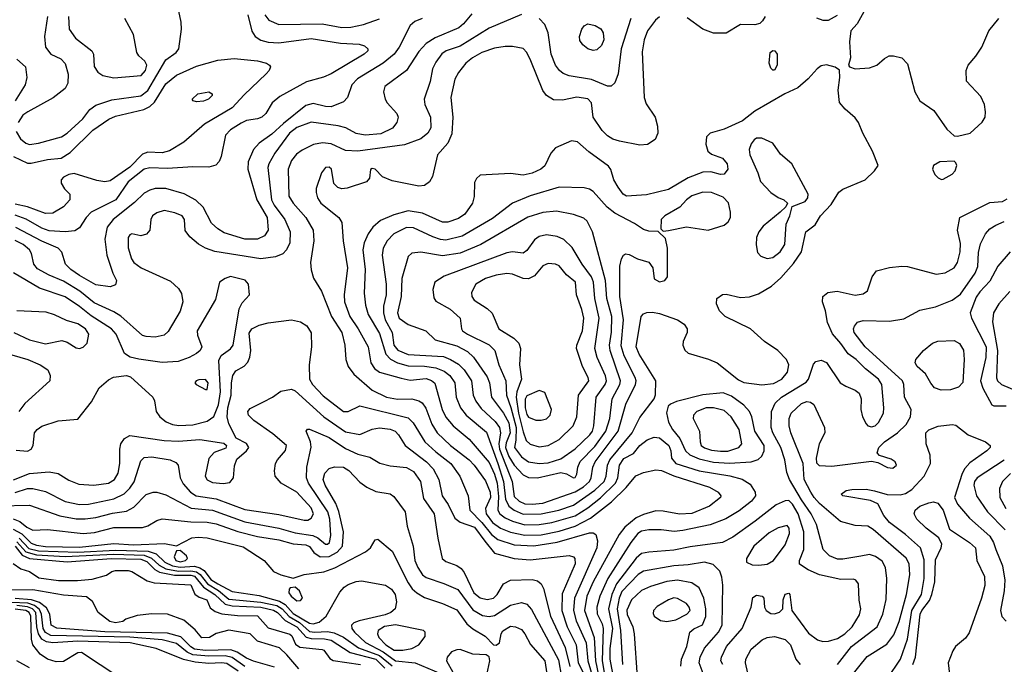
# Model space of a CAD drawing. Extents: x 1173079 to 1307053, y 522583 to 678478.
# Tile 24 of 256: x 1196351 to 1201835, y 543566 to 547158. Entities that reach past the tile are written whole.
import ezdxf

# ---------------------------------------------------------------- set-up
doc = ezdxf.new("R2010")
doc.units = 0

msp = doc.modelspace()

# ---------------------------------------------------------------- linework, layer by layer
at = {"layer": '0CON20XD'}
for points in [[(1201082.5, 547255), (1201016.2, 547135), (1200980, 547095), (1200973.1, 547035), (1200978, 546945), (1200967.5, 546905), (1200972.5, 546895), (1201005, 546884), (1201085, 546889.2), (1201125.7, 546904.3), (1201168.3, 546941.7), (1201194.3, 546955.7), (1201216.9, 546956.9), (1201265, 546945.6), (1201295, 546912.5), (1201336.8, 546756.8), (1201365, 546705.8), (1201442.5, 546652.5), (1201515, 546548), (1201555, 546510), (1201575, 546508), (1201645, 546526), (1201712.2, 546587.8), (1201728.1, 546615), (1201731.1, 546645), (1201724.4, 546685), (1201705, 546729.2), (1201624, 546815), (1201622.5, 546875), (1201634.3, 546905), (1201676.1, 546953.9), (1201709.4, 547005), (1201748.5, 547095), (1201804.4, 547165)], [(1198868.7, 547191.3), (1198823.5, 547135), (1198797.5, 547112.5), (1198665, 547057.4), (1198615, 547024.7), (1198575, 546980.9), (1198506.1, 546873.9), (1198384.4, 546785), (1198377.8, 546755), (1198386.7, 546715), (1198397.8, 546695), (1198451.8, 546635), (1198459.1, 546615), (1198451.5, 546585), (1198426.8, 546553.2), (1198362.7, 546522.7), (1198275.3, 546515.3), (1198225, 546524.1), (1198166.9, 546555), (1198125, 546567.1), (1197975, 546587.2), (1197895, 546557.4), (1197854, 546525), (1197772.7, 546415), (1197737.8, 546355), (1197732.4, 546335), (1197753.3, 546155), (1197768.3, 546125), (1197827.2, 546045), (1197858, 545975), (1197855, 545913.8), (1197837.5, 545875), (1197816.4, 545853.6), (1197775, 545836.1), (1197695, 545824.7), (1197437, 545867), (1197385, 545884.5), (1197347, 545907), (1197298.1, 545948.1), (1197273.1, 545983.1), (1197268.9, 546045), (1197255.6, 546065), (1197215, 546082.5), (1197155, 546094.6), (1197115, 546082.3), (1197091.1, 546065), (1197081.1, 546045), (1197075.6, 545985), (1197057.6, 545962.4), (1197025, 545953.1), (1196975, 545963.8), (1196965, 545960), (1196955.8, 545944.2), (1196955, 545887.5), (1196974.4, 545825), (1196987.5, 545805), (1197027.5, 545775), (1197191.7, 545701.7), (1197235, 545660.8), (1197253, 545633), (1197259.5, 545585), (1197245, 545534), (1197178.9, 545421.1), (1197155, 545399.5), (1197105, 545388.5), (1197055, 545391.8), (1197035, 545398.9), (1196915.2, 545505.2), (1196875, 545530.5), (1196765, 545580.4), (1196686.5, 545645), (1196595, 545701.5), (1196514.5, 545735), (1196450.4, 545770.4), (1196428.9, 545795), (1196417.3, 545855), (1196406.1, 545875), (1196370, 545905), (1196325, 545927.2)], [(1196332, 546535), (1196355, 546494.7), (1196385, 546470.5), (1196405, 546463.3), (1196455, 546469.1), (1196584.8, 546505.2), (1196615, 546524.7), (1196702, 546605), (1196742.3, 546657.7), (1196775, 546682.2), (1196865, 546712.2), (1197025, 546733), (1197065, 546762.8), (1197165, 546933.5), (1197223.1, 546975), (1197237.8, 546995), (1197253.1, 547105), (1197250.6, 547145), (1197236.7, 547205)], [(1199145, 547187.5), (1198965, 547110), (1198805, 547010), (1198726.2, 546983.8), (1198702.1, 546967.9), (1198668.2, 546921.8), (1198649.6, 546885), (1198636.4, 546813.6), (1198603.3, 546715), (1198607.8, 546685), (1198640, 546615), (1198641.1, 546555), (1198624.5, 546525), (1198585, 546493.9), (1198495, 546460), (1198234.8, 546424.8), (1198165, 546428.4), (1198085, 546465.3), (1198037.9, 546472.1)], [(1197621.7, 547185), (1197643.5, 547093.5), (1197662.1, 547065), (1197695, 547043.6), (1197735, 547033.3), (1197795, 547029.8), (1197975, 547052.4), (1198137.6, 547027.6), (1198242.1, 547022.1), (1198272.3, 547012.3), (1198290, 546995), (1198289.4, 546985), (1198270, 546965), (1198085, 546856.2), (1198042.9, 546837.1), (1197947.7, 546812.3), (1197800.7, 546729.3), (1197757.1, 546695), (1197721.4, 546635), (1197700, 546615), (1197675, 546604.6), (1197615, 546595.3), (1197585, 546581.8), (1197524.5, 546545), (1197497.9, 546515), (1197473.9, 546396.1), (1197461.5, 546368.5), (1197442.7, 546347.3), (1197405, 546336.2), (1197315, 546338.9), (1197175, 546327.9), (1197075, 546332.8), (1197045, 546325.3), (1196955, 546254.2), (1196887.2, 546155), (1196749.1, 546085), (1196720.4, 546055), (1196685, 545997.5), (1196658.3, 545981.7), (1196604.1, 545975.9), (1196515, 545980.8), (1196475, 545996.8), (1196387.3, 546047.3), (1196325, 546069.5)], [(1198593.3, 547165), (1198551.7, 547148.3), (1198525, 547126), (1198464.7, 547005), (1198436.8, 546965), (1198375.2, 546914.8), (1198231.6, 546828.4), (1198201.1, 546795), (1198177.5, 546725), (1198155, 546700), (1198085, 546672.6), (1198055, 546673.3), (1197985, 546690), (1197945, 546678.9), (1197819.9, 546580.1), (1197755, 546520.6), (1197685, 546470.4), (1197654, 546435), (1197624.2, 546365), (1197621.2, 546325), (1197672.7, 546155), (1197729, 546055), (1197734.1, 545985), (1197715, 545953.8), (1197675, 545935.9), (1197605, 545935.3), (1197490.3, 545970.3), (1197455, 545992.3), (1197419.2, 546025), (1197373.3, 546113.3), (1197332.4, 546152.4), (1197267, 546187), (1197165, 546216.6), (1197105, 546216.8), (1197075, 546208.8), (1197045, 546191.8), (1196990.7, 546139.3), (1196871.1, 546045), (1196837.4, 546002.6), (1196824.4, 545935), (1196836.6, 545846.6), (1196870, 545745), (1196891.1, 545705), (1196885, 545680.8), (1196855, 545669.1), (1196775, 545679.7), (1196685, 545732.2), (1196635.7, 545765.7), (1196605.4, 545795), (1196585, 545862.5), (1196565.5, 545885), (1196475, 545923.4), (1196329.7, 545999.7)], [(1196505.3, 547175), (1196490, 547065), (1196495.4, 547005.4), (1196525, 546965.7), (1196579.4, 546939.4), (1196605, 546914.2), (1196620.4, 546855), (1196619.1, 546805), (1196604.3, 546775), (1196538.3, 546721.7), (1196395.5, 546645), (1196369.3, 546625), (1196342.7, 546585)], [(1196622.7, 547175), (1196627.3, 547105), (1196661.5, 547055), (1196752.7, 546985), (1196761.5, 546965), (1196766.4, 546896.4), (1196785.4, 546865.4), (1196815, 546846.7), (1196875, 546833.6), (1197027.7, 546847.7), (1197051.4, 546875), (1197058.4, 546905), (1197047.2, 546927.2), (1197015, 546955.6), (1197002.7, 546975), (1196985.4, 547075), (1196936.4, 547165)], [(1197717.1, 547185), (1197739.4, 547155), (1197795, 547131.6), (1198035, 547134.8), (1198145, 547113.7), (1198194.5, 547115.5), (1198265, 547131.6), (1198355, 547162.8)], [(1199915, 547173.5), (1199892.5, 547155), (1199847.7, 547095), (1199829.6, 547045), (1199818, 546978), (1199829.2, 546725), (1199839.9, 546689.9), (1199890, 546615), (1199903.1, 546565), (1199905.7, 546525), (1199889.7, 546490.3), (1199847.6, 546462.4), (1199805, 546459.4), (1199691.5, 546481.5), (1199655, 546492.7), (1199625, 546510), (1199595, 546541.2), (1199545.9, 546615), (1199536.1, 546695), (1199515, 546717.7), (1199454.1, 546725.9), (1199375, 546710.4), (1199325, 546711.2), (1199284.6, 546734.6), (1199265, 546763.3), (1199198.6, 546928.6), (1199175, 546974.4), (1199155, 546996.5), (1199095, 547008.5), (1199055, 547008.2), (1198995, 546999.7), (1198925.6, 546975), (1198872.7, 546945), (1198836.1, 546915), (1198795, 546863.3), (1198773.9, 546826.1), (1198753.1, 546725), (1198764, 546614), (1198757.2, 546522.8), (1198735, 546470), (1198677.5, 546405), (1198649.6, 546285), (1198633.1, 546255), (1198605, 546234.4), (1198575, 546229.5), (1198425, 546259.6), (1198371.5, 546281.5), (1198330, 546325)], [(1199755.3, 547165), (1199701.3, 546995), (1199684.2, 546855.8), (1199665, 546806), (1199645, 546787.1), (1199625, 546787.8), (1199536, 546825), (1199412, 546845), (1199378.7, 546858.7), (1199357.5, 546875), (1199334.6, 546905), (1199311.3, 546965), (1199295.3, 547085), (1199275, 547131.4), (1199245, 547164.4)], [(1199545, 546986.2), (1199515, 546996.2), (1199487.3, 547017.3), (1199471.7, 547041.7), (1199469.2, 547065), (1199482, 547105), (1199495.8, 547124.2), (1199515, 547134), (1199556.4, 547126.4), (1199587, 547107), (1199601.4, 547085), (1199604.3, 547045), (1199591.2, 547015), (1199565, 546990), (1199545, 546986.2)], [(1200502.5, 547175), (1200488.7, 547151.3), (1200472.9, 547137.1), (1200445, 547128.6), (1200365, 547130.8), (1200285, 547082.2), (1200215, 547083.1), (1200155, 547104.4), (1200068.8, 547168.8)], [(1200788.8, 547168.8), (1200824.6, 547154.6), (1200855, 547155.6), (1200906.6, 547183.4)], [(1200555, 546877.5), (1200545, 546877.5), (1200535, 546887.5), (1200526.2, 546915), (1200531.2, 546975), (1200545, 546986), (1200556.7, 546985), (1200570, 546965), (1200570, 546905), (1200555, 546877.5)], [(1196316.4, 546396.4), (1196395, 546359.2), (1196415, 546358.1), (1196505, 546378.2), (1196582.8, 546387.2), (1196631.6, 546418.4), (1196757.5, 546542.5), (1196846.8, 546603.2), (1196885, 546620), (1197042.2, 546657.8), (1197076.7, 546673.3), (1197101.6, 546698.4), (1197165, 546801.3), (1197225, 546849.2), (1197335, 546898.9), (1197455, 546932.5), (1197545, 546941.1), (1197675, 546929.1), (1197725.8, 546915.8), (1197742.9, 546905), (1197747.1, 546895), (1197740, 546875), (1197724, 546856), (1197600.5, 546739.5), (1197535, 546666.3), (1197380.6, 546575), (1197265.7, 546475), (1197185, 546427.3), (1197145, 546416.8), (1197065, 546419.3), (1197035, 546409.5), (1196965, 546337), (1196855, 546260.9), (1196825, 546255.3), (1196781.1, 546261.1), (1196655, 546300), (1196625, 546294.4), (1196595, 546280), (1196582.9, 546265), (1196582.7, 546247.3), (1196600, 546215), (1196630, 546185), (1196630, 546155), (1196594.7, 546115.3), (1196535, 546080), (1196495, 546078.4), (1196394.6, 546114.6), (1196325, 546130.8)], [(1196335, 546937.5), (1196383.1, 546895), (1196390.5, 546835), (1196381.1, 546795), (1196325.4, 546705)], [(1199155, 544403.4), (1199255, 544404.6), (1199354.4, 544425.6), (1199435, 544453.1), (1199555, 544536.5), (1199605.5, 544584.5), (1199617, 544615), (1199624.8, 544675), (1199637.6, 544705), (1199762.4, 544855), (1199805, 544940.6), (1199884.3, 545045), (1199892.8, 545067.2), (1199894, 545145), (1199801.4, 545295), (1199784.8, 545335), (1199813.3, 545505), (1199825, 545519.2), (1199843.6, 545526.4), (1199875, 545528.5), (1199915, 545520.5), (1200015.3, 545485.3), (1200051.2, 545461.2), (1200068.8, 545435), (1200069.2, 545415), (1200046.9, 545365), (1200044.3, 545345), (1200056.1, 545316.1), (1200075, 545299.3), (1200187.1, 545267.1), (1200235.9, 545245.9), (1200355, 545151.5), (1200385, 545135.5), (1200485, 545123.1), (1200549.9, 545130.1), (1200596.2, 545155), (1200626.8, 545193.2), (1200635.3, 545234.7), (1200621.8, 545265), (1200574.5, 545314.5), (1200499.4, 545365), (1200420.6, 545435), (1200280.6, 545505), (1200249.4, 545535), (1200231.4, 545575), (1200234.2, 545605), (1200265, 545626.4), (1200285, 545628.8), (1200365, 545610), (1200416.2, 545613.8), (1200465, 545629.6), (1200537.7, 545672.3), (1200589.7, 545720.3), (1200660, 545800), (1200705.8, 545865), (1200729.1, 545975), (1200780.6, 546015), (1200810.9, 546065), (1200871, 546129), (1200912.7, 546197.3), (1200936.1, 546213.9), (1201060, 546265), (1201112.5, 546315), (1201132, 546345), (1201101.4, 546425), (1201047.5, 546525), (1201023.1, 546585), (1201005, 546610.8), (1200948.6, 546658.6), (1200916.4, 546696.4), (1200910, 546765), (1200918.8, 546835), (1200917, 546877), (1200893.3, 546893.3), (1200845.5, 546905.5), (1200815, 546900.6), (1200792.5, 546885), (1200741.9, 546828.1), (1200685, 546779.1), (1200612.7, 546745), (1200445, 546647.8), (1200376.1, 546593.8), (1200275, 546547.1), (1200197.5, 546525), (1200176.7, 546505), (1200172.9, 546465), (1200184, 546425), (1200205, 546408.6), (1200265, 546385.5), (1200291.3, 546355), (1200294.6, 546325), (1200275, 546296.9), (1200255, 546295.5), (1200200.8, 546310.8), (1200155, 546307.8), (1200075, 546276.7), (1199965, 546211.6), (1199841.7, 546181.7), (1199730, 546175), (1199712.5, 546185), (1199684.7, 546224.7), (1199660.5, 546265), (1199643.7, 546323.7), (1199631.2, 546341.2), (1199520.7, 546420.7), (1199457.4, 546477.4), (1199425, 546483.3), (1199335, 546444.4), (1199308.9, 546415), (1199275.9, 546344.1), (1199254.2, 546325), (1199205, 546302.9), (1199155, 546291.5), (1199085, 546300.6), (1198915, 546292.5), (1198895, 546272.5), (1198885, 546250), (1198882.3, 546172.3), (1198873.1, 546135), (1198830, 546075), (1198795, 546049.3), (1198735, 546030.6), (1198705, 546030.6), (1198595, 546080.3), (1198515, 546092.1), (1198435, 546071.3), (1198361, 546039), (1198318.2, 546001.8), (1198292.2, 545965), (1198269.7, 545915), (1198261.6, 545875), (1198274.8, 545765.3), (1198269.5, 545635), (1198276.3, 545566.3), (1198291.2, 545515), (1198355, 545409.1), (1198390.4, 545295), (1198415.6, 545265.6), (1198455, 545245.2), (1198515, 545228.8), (1198605, 545227.6), (1198668, 545218), (1198715, 545199.6), (1198746.9, 545175), (1198775.3, 545135), (1198782.7, 545055), (1198805.6, 544995.6), (1198837.5, 544955), (1198950.3, 544860.3), (1199014.6, 544685.4), (1199046.1, 544585), (1199056.1, 544486.1), (1199075, 544446.5), (1199104.9, 544424.9), (1199155, 544403.4)], [(1197335, 546700), (1197317.5, 546705), (1197311.2, 546715), (1197342.5, 546745), (1197405, 546756.2), (1197422.5, 546745), (1197423.3, 546735), (1197403.3, 546715), (1197375, 546704.4), (1197335, 546700)], [(1200515, 545826.9), (1200545, 545833.6), (1200586.2, 545865), (1200612.9, 545905), (1200620.6, 546019.4), (1200640.8, 546065), (1200653.8, 546116.2), (1200725, 546144.4), (1200741.1, 546165), (1200743.3, 546185), (1200650.8, 546355), (1200589.2, 546409.2), (1200545, 546470.8), (1200485, 546496.9), (1200455, 546496.9), (1200441.4, 546488.6), (1200425, 546466.2), (1200414.5, 546434.5), (1200418.5, 546405), (1200463.1, 546305), (1200476.3, 546256.3), (1200535, 546194.3), (1200575, 546168), (1200607.5, 546155), (1200627.5, 546135), (1200617.5, 546115), (1200587.5, 546085), (1200492.3, 546007.7), (1200466.9, 545975), (1200455.7, 545945), (1200453, 545903), (1200461.2, 545861.2), (1200479.7, 545839.7), (1200515, 545826.9)], [(1198037.9, 546472.1), (1197987.7, 546462.3), (1197925, 546431.8), (1197892, 546408), (1197865, 546373.5), (1197846.4, 546325), (1197850.7, 546175), (1197873.3, 546135), (1197945.2, 546055.2), (1197984.7, 545985), (1197988.4, 545925), (1197971.5, 545805), (1197973.8, 545763.8), (1197988.3, 545718.3), (1198032.2, 545645), (1198088.1, 545505), (1198144.7, 545415), (1198161.8, 545345), (1198166.9, 545265), (1198179.6, 545225), (1198212.8, 545182.8), (1198315, 545094.1), (1198394.3, 545055), (1198456.2, 545043.8), (1198535.3, 545045.3), (1198574.7, 545034.7), (1198592.7, 545022.7), (1198613.6, 544993.6), (1198647, 544905), (1198676.4, 544855), (1198750, 544785), (1198855, 544705.8), (1198883.1, 544675), (1198945, 544589.1), (1198970.5, 544525), (1198972.4, 544495), (1198945.4, 544434.6), (1198948.3, 544405), (1198985, 544356.6), (1199029.6, 544325), (1199085, 544302.8), (1199165, 544285.7), (1199255, 544288), (1199355, 544307.7), (1199443.9, 544336.1), (1199529.3, 544380.7), (1199647.9, 544472.1), (1199728.5, 544551.5), (1199783.3, 544616.7), (1199825, 544635.5), (1199895, 544650.2), (1199925, 544645.2), (1199995, 544617), (1200193.6, 544553.6), (1200240.5, 544525), (1200255.6, 544505), (1200254.5, 544495), (1200192.1, 544447.9), (1200095, 544406.7), (1200025, 544402.9), (1199935, 544419.8), (1199895, 544420.7), (1199825, 544401.6), (1199785, 544382.5), (1199720.6, 544329.4), (1199690.5, 544289.5), (1199545, 544025.4), (1199509.8, 543945), (1199497.7, 543865), (1199550.3, 543715), (1199558.2, 543585), (1199592, 543425)], [(1201485, 546267.5), (1201495, 546270), (1201545, 546298), (1201561.4, 546315), (1201570, 546345), (1201565, 546361.2), (1201555, 546370), (1201475, 546365.5), (1201440.8, 546345), (1201434.3, 546325), (1201448.8, 546295), (1201466.4, 546276.4), (1201485, 546267.5)], [(1198330, 546325), (1198315, 546329.2), (1198305, 546322.5), (1198298.8, 546275), (1198283.3, 546255), (1198175, 546218.8), (1198145.5, 546215.5), (1198123, 546223), (1198100.8, 546245), (1198088, 546325), (1198075, 546335.6), (1198055, 546333.8), (1198032, 546305), (1198003.2, 546216.8), (1198001.4, 546195), (1198010, 546165), (1198027.8, 546135), (1198128.8, 546055), (1198145, 546027.5), (1198152.1, 545925), (1198176.7, 545775), (1198157.9, 545625), (1198160.5, 545585), (1198189.3, 545505), (1198236.8, 545435), (1198292.5, 545335), (1198307.5, 545245), (1198327.7, 545215), (1198354.8, 545194.8), (1198475, 545161), (1198525, 545150.2), (1198615, 545158), (1198645, 545147.2), (1198662.6, 545132.6), (1198703.5, 544985), (1198723.9, 544943.9), (1198765.2, 544895.2), (1198855, 544821.2), (1198965, 544690), (1198995, 544625.9), (1199010.2, 544575), (1199018.1, 544501.9), (1199014.3, 544424.3), (1199024.8, 544405), (1199055, 544382.2), (1199095, 544363.3), (1199165, 544344), (1199245, 544344.6), (1199315, 544356), (1199445, 544393.4), (1199515, 544437.2), (1199585, 544493.8), (1199670.3, 544575), (1199682.8, 544605), (1199691.8, 544675), (1199715, 544712.9), (1199769.9, 544740.1), (1199805, 544786), (1199845, 544816.3), (1199885, 544832.2), (1199915, 544828.3), (1199966.8, 544785), (1199978.1, 544755), (1199981.3, 544715), (1200005.9, 544685.9), (1200135, 544644.2), (1200307.1, 544617.1), (1200375, 544597.6), (1200419.9, 544569.9), (1200447.3, 544525), (1200449.6, 544505), (1200426.2, 544475), (1200358.6, 544421.4), (1200283.9, 544376.1), (1200196.4, 544343.6), (1200045, 544310.8), (1199996.3, 544306.3), (1199924.1, 544315.9), (1199855.3, 544315.3), (1199815, 544307.4), (1199794.7, 544295), (1199754.3, 544245), (1199626, 544044), (1199582.6, 543945), (1199565.6, 543885), (1199567.4, 543847.4), (1199595, 543791.2), (1199601.4, 543765), (1199595.5, 543585), (1199642.1, 543315)], [(1199205, 544458), (1199265, 544463.7), (1199445, 544526.5), (1199491.7, 544555), (1199523.9, 544585), (1199534, 544605), (1199543.2, 544665), (1199556, 544695), (1199684.5, 544865), (1199726.2, 545015), (1199781.2, 545125), (1199784.3, 545145), (1199779, 545165), (1199717.1, 545285), (1199701, 545341), (1199714.5, 545485), (1199693.6, 545615), (1199693.1, 545785), (1199702.3, 545825), (1199714.4, 545845), (1199725, 545852.5), (1199745, 545850), (1199792.5, 545825), (1199855, 545806.7), (1199877.5, 545775), (1199884.1, 545714.1), (1199915, 545698), (1199945, 545703.8), (1199960, 545725), (1199960, 545885), (1199948.3, 545938.3), (1199907.5, 545977.5), (1199855, 545978.8), (1199825, 545988), (1199775, 546022.2), (1199665, 546079.3), (1199623.7, 546113.7), (1199545, 546200.8), (1199525, 546214), (1199495, 546221.3), (1199355, 546224.7), (1199195, 546176.8), (1199095, 546134.7), (1198985, 546050.6), (1198815, 545951.6), (1198725, 545929.3), (1198695, 545932.5), (1198651.8, 545948.2), (1198545, 545998), (1198505, 545999.3), (1198434.6, 545965), (1198397.5, 545925), (1198375.3, 545885), (1198370, 545845), (1198392.8, 545685), (1198391.6, 545625), (1198377.5, 545562.5), (1198376.4, 545523.6), (1198386.8, 545485), (1198426.5, 545415), (1198434.4, 545345), (1198456.3, 545316.3), (1198515, 545292), (1198710.8, 545280.8), (1198751.2, 545265), (1198795, 545237.9), (1198826.2, 545206.2), (1198866.6, 545145), (1198877.1, 545065), (1198892.4, 545032.4), (1198922.2, 544992.2), (1198999.4, 544919.4), (1199023, 544885), (1199029.5, 544855), (1199020.2, 544795), (1199023, 544765), (1199093.8, 544585), (1199105, 544500.4), (1199133.2, 544475), (1199165, 544461), (1199205, 544458)], [(1199935, 545980), (1199965, 545982.5), (1200065, 546003.5), (1200185, 545985.5), (1200275, 546013.2), (1200297.7, 546032.3), (1200309.4, 546055), (1200310.3, 546085), (1200298, 546138), (1200269.2, 546169.2), (1200203.8, 546195), (1200155, 546196.7), (1200095, 546176.9), (1200065.4, 546155), (1200027, 546113), (1199944, 546065), (1199923.8, 546045), (1199922.5, 545992.5), (1199935, 545980)], [(1200905, 543564.6), (1200983.4, 543665), (1201126.7, 543775), (1201158.9, 543845), (1201176.7, 543926.7), (1201180, 544045), (1201173.1, 544105), (1201155, 544140), (1201117.7, 544167.7), (1201085, 544177.2), (1201035, 544169.5), (1200935, 544151.2), (1200905, 544152.2), (1200861, 544171), (1200826.9, 544205), (1200788.9, 544345), (1200759.8, 544405), (1200705, 544482.2), (1200639.2, 544595), (1200624.1, 544634.1), (1200612.1, 544705), (1200590.9, 544775), (1200545.7, 544855), (1200536.8, 544885), (1200539.1, 544975), (1200559.1, 545020.8), (1200594.5, 545055), (1200731.8, 545138.2), (1200744, 545155), (1200772.1, 545237.9), (1200785, 545254.2), (1200815, 545260.6), (1200845, 545248.6), (1200921.5, 545135), (1200952, 545115), (1201005, 545094.5), (1201026.4, 545076.3), (1201038.5, 545045), (1201036, 544985), (1201044.7, 544945), (1201065.7, 544905.7), (1201075.3, 544895.3), (1201095, 544888.8), (1201115, 544895.4), (1201135, 544913.6), (1201161.3, 544965), (1201164, 544995), (1201152, 545125), (1201134.6, 545155), (1201061.9, 545211.9), (1201010, 545265), (1200965.2, 545295.2), (1200925, 545353.5), (1200877.6, 545407.6), (1200850.1, 545470.1), (1200838.9, 545535), (1200822.2, 545585), (1200824.2, 545615), (1200852.2, 545637.8), (1200904, 545646), (1201005, 545623.8), (1201049.7, 545630.3), (1201072.7, 545647.3), (1201098.1, 545725), (1201122.4, 545757.6), (1201195, 545777.5), (1201265, 545784.6), (1201295, 545782), (1201455, 545740.8), (1201505, 545747.8), (1201556.2, 545775), (1201574.3, 545805.7), (1201589.5, 545865), (1201590.3, 545910.3), (1201574.2, 545985.8), (1201588, 546055), (1201755, 546139.4), (1201825, 546145.5), (1201850.2, 546159.8)], [(1199435, 544604.6), (1199445, 544607.8), (1199454.6, 544625), (1199460, 544665), (1199473.1, 544696.9), (1199555, 544779.6), (1199615.2, 544865), (1199637.3, 544935), (1199651.3, 545045), (1199693, 545125), (1199697.1, 545145), (1199639.5, 545315), (1199636.9, 545345), (1199647.6, 545417.6), (1199649.7, 545505), (1199620.7, 545605), (1199614.5, 545705), (1199540.9, 545975), (1199511.4, 546035), (1199492.5, 546052.5), (1199435, 546071.5), (1199340.8, 546090.8), (1199265, 546082.8), (1199182.1, 546057.9), (1198918.5, 545905), (1198805, 545857.5), (1198705, 545843), (1198585, 545863.2), (1198535, 545857.8), (1198515, 545839.2), (1198479.5, 545715), (1198475.4, 545614.6), (1198455.3, 545525), (1198464.7, 545495), (1198515, 545458.8), (1198613.1, 545425), (1198664.7, 545374.7), (1198785, 545340.2), (1198845, 545308.2), (1198878.3, 545278.3), (1198955, 545168.2), (1198968.2, 545135), (1198978.9, 545055), (1199045, 544964.7), (1199075, 544911.2), (1199082.8, 544855), (1199060.4, 544799.6), (1199056.9, 544775), (1199075, 544723.3), (1199105, 544676.6), (1199155, 544622.6), (1199185, 544606.8), (1199235, 544605.2), (1199365, 544634.4), (1199396.8, 544626.8), (1199435, 544604.6)], [(1200978.2, 543495), (1201070.5, 543609.5), (1201180.8, 543679.2), (1201219.1, 543730.9), (1201248.6, 543805), (1201290.2, 543955), (1201308.1, 544065), (1201304.2, 544125), (1201287.5, 544157.5), (1201105, 544317.5), (1201075, 544335.4), (1201005, 544339.4), (1200922.7, 544362.7), (1200805, 544461.2), (1200775.2, 544495), (1200758.2, 544525), (1200720.7, 544595), (1200714.7, 544685), (1200645.3, 544855), (1200637.1, 544895), (1200637.1, 544935), (1200647.3, 544965), (1200705, 545020), (1200735, 545030), (1200756.4, 545026.4), (1200774.2, 545014.2), (1200834.4, 544885), (1200835.6, 544855), (1200803.3, 544795), (1200786.5, 544715), (1200788.9, 544688.9), (1200804.6, 544674.6), (1200875, 544669.6), (1201095, 544697.1), (1201129.7, 544689.7), (1201185, 544663.1), (1201215, 544659.2), (1201233.8, 544675), (1201228, 544695), (1201205, 544709.4), (1201140, 544730), (1201126.2, 544745), (1201135.6, 544775), (1201167.5, 544805), (1201240.5, 544855), (1201287.8, 544902.2), (1201313.4, 544945), (1201315.3, 544985), (1201280, 545055), (1201274.7, 545125), (1201267.2, 545145), (1201060.7, 545335), (1200998.9, 545415), (1200995.4, 545435), (1200999.8, 545450.2), (1201018, 545472), (1201048.9, 545481.1), (1201195, 545477.6), (1201275, 545490.5), (1201365, 545540), (1201452.4, 545557.6), (1201544.6, 545595.4), (1201591.1, 545628.9), (1201673.5, 545745), (1201687.8, 545782.2), (1201691.4, 545861.4), (1201701.7, 545908.3), (1201730.3, 545965), (1201755, 545992), (1201787.5, 546012.5), (1201835, 546032.9)], [(1199245, 544684.8), (1199295, 544689.3), (1199365, 544710.7), (1199445, 544765.8), (1199527.3, 544845), (1199540.9, 544865), (1199549.4, 544895), (1199561.8, 545055), (1199612.7, 545125), (1199619.2, 545145), (1199613.1, 545173.1), (1199568, 545275), (1199554.3, 545325), (1199578.3, 545495), (1199554.1, 545605), (1199547.7, 545695), (1199536, 545725), (1199484.1, 545795), (1199427.9, 545887.9), (1199382.5, 545932.5), (1199345, 545949.3), (1199285, 545958.2), (1199245, 545950), (1199219.2, 545930.8), (1199175, 545871.1), (1199155, 545856.7), (1199095, 545863.8), (1199065, 545859.6), (1198715, 545729.6), (1198664, 545695), (1198652.9, 545655), (1198657.3, 545607.3), (1198669.1, 545589.1), (1198747.8, 545545), (1198804.4, 545495), (1198811.5, 545435), (1198817.5, 545425), (1198845.5, 545405), (1198965.9, 545345.9), (1198997.7, 545315), (1199020.5, 545235), (1199058.4, 545145), (1199061.7, 545065), (1199086.6, 544996.6), (1199116, 544885), (1199114.1, 544815.9), (1199107.8, 544775), (1199145, 544721.7), (1199185, 544694.4), (1199245, 544684.8)], [(1201867.7, 545865), (1201798.8, 545785), (1201755, 545701.4), (1201698.3, 545641.7), (1201678.8, 545611.2), (1201645.5, 545524.5), (1201651.5, 545495), (1201734, 545335), (1201732.3, 545275), (1201702.4, 545145), (1201714.6, 545104.6), (1201765, 545012.5), (1201776.2, 545006.2), (1201844.6, 545005.4)], [(1199245, 544777.8), (1199295, 544784.7), (1199355, 544818.8), (1199434.3, 544895.7), (1199454.8, 544945.2), (1199463.6, 545065), (1199521.8, 545145), (1199517.5, 545165), (1199485.3, 545225), (1199451.8, 545325), (1199453.6, 545345), (1199484.8, 545425), (1199493.2, 545495), (1199482.8, 545542.8), (1199452.2, 545625), (1199446.1, 545695), (1199396.2, 545736.2), (1199355, 545785.6), (1199335, 545795.6), (1199295, 545798.5), (1199265, 545785.6), (1199218.8, 545731.2), (1199185, 545714.5), (1199155, 545715.3), (1199095, 545739.2), (1199065, 545743.3), (1199005, 545734.8), (1198945, 545716.7), (1198891.1, 545685), (1198867, 545637), (1198868.5, 545615), (1198882.2, 545595), (1198955, 545548.9), (1198982, 545522), (1199018.9, 545435), (1199103.2, 545383.2), (1199130.8, 545355), (1199139.6, 545325), (1199134.1, 545235), (1199146.2, 545155), (1199120.1, 545085), (1199115.8, 545055), (1199128.6, 544965), (1199155, 544861.8), (1199172.7, 544812.7), (1199195, 544793.2), (1199245, 544777.8)], [(1196331.2, 544758.8), (1196395, 544754.4), (1196414.2, 544765), (1196426.5, 544785), (1196433.5, 544855), (1196448.9, 544875), (1196475, 544893.9), (1196565, 544923.5), (1196675, 544932.5), (1196750.9, 545029.1), (1196793, 545107), (1196845, 545152), (1196874.3, 545165.7), (1196945, 545174.4), (1196967.8, 545167.8), (1197091.9, 545055), (1197101.9, 545035), (1197111.4, 544975), (1197131.4, 544945), (1197166.5, 544916.5), (1197202.6, 544902.6), (1197237.6, 544897.6), (1197315, 544900.9), (1197395, 544920), (1197432.7, 544947.3), (1197458.8, 545011.2), (1197469.3, 545085), (1197460.5, 545259.5), (1197472.7, 545287.3), (1197525, 545323.4), (1197539.1, 545345), (1197572.9, 545547.1), (1197589.5, 545580.5), (1197630.8, 545625), (1197625.6, 545685), (1197607.3, 545707.3), (1197525, 545726.4), (1197495, 545716.7), (1197464.2, 545695), (1197441.7, 545598.3), (1197340.4, 545425), (1197340.5, 545400.5), (1197365.7, 545335), (1197355.8, 545315), (1197335, 545298.1), (1197295.3, 545274.7), (1197233.8, 545253.8), (1197145, 545248.2), (1197015, 545266.2), (1196966.9, 545276.9), (1196935, 545297.1), (1196887.6, 545405), (1196863.1, 545435), (1196748.2, 545508.2), (1196685, 545560.7), (1196605, 545613.8), (1196461.5, 545661.5), (1196317.4, 545747.4)], [(1201866, 545644), (1201805, 545575.5), (1201774.7, 545525), (1201770, 545475), (1201797, 545315), (1201792.4, 545162.4), (1201797.3, 545145), (1201818.8, 545125), (1201915, 545084.1)], [(1196685, 545326.2), (1196705, 545333.8), (1196726.7, 545355), (1196736.8, 545405), (1196717.5, 545435), (1196675, 545464.1), (1196611.5, 545481.5), (1196544, 545514), (1196497.7, 545527.7), (1196335, 545536.2)], [(1196316.1, 544593.9), (1196405, 544629.1), (1196515, 544639.3), (1196565, 544628.5), (1196625, 544591.5), (1196680.2, 544570.2), (1196764.7, 544564.7), (1196845, 544574.7), (1196878.8, 544595), (1196898.6, 544631.4), (1196908.2, 544685), (1196908.8, 544765), (1196914.8, 544795.2), (1196935, 544824.5), (1196965, 544840.4), (1197155, 544812.5), (1197235, 544809.6), (1197355, 544819.3), (1197487.7, 544797.7), (1197502.5, 544785), (1197499.3, 544770.7), (1197435, 544745.7), (1197405, 544712.5), (1197384.6, 544615), (1197395, 544593.6), (1197425, 544579.1), (1197485, 544572.8), (1197521.1, 544578.9), (1197541.4, 544605), (1197548.3, 544671.7), (1197560.3, 544709.7), (1197615, 544755.8), (1197626.9, 544775), (1197615, 544796.9), (1197555.8, 544825.8), (1197515.2, 544905.2), (1197506, 544945), (1197511.2, 544995), (1197528.2, 545065), (1197530, 545135), (1197537.9, 545175), (1197555, 545201.9), (1197602.1, 545227.9), (1197621.3, 545248.7), (1197633.3, 545276.7), (1197638.9, 545315), (1197628.6, 545411.4), (1197644.5, 545435), (1197685, 545455.9), (1197735, 545468.1), (1197865, 545485.3), (1197914.7, 545474.7), (1197951.2, 545451.2), (1197973.6, 545413.6), (1197976.2, 545335), (1197962.5, 545235), (1197965.3, 545155), (1197982.7, 545125), (1198041.7, 545061.7), (1198155, 544974.6), (1198181.2, 544975), (1198245, 545005.5), (1198515, 544938.8), (1198542.5, 544912.5), (1198607.5, 544805), (1198669.4, 544749.4), (1198752, 544685), (1198802, 544615), (1198849.6, 544505), (1198858, 544425), (1198925, 544355.5), (1198978.6, 544288.6), (1199015, 544260.9), (1199105, 544232.4), (1199215, 544226.5), (1199345, 544247.3), (1199525, 544298.8), (1199545, 544298.8), (1199560.2, 544290.2), (1199569.7, 544255), (1199564.8, 544215), (1199440.3, 543935), (1199435.2, 543865), (1199450.9, 543809.1), (1199506.2, 543685), (1199514.9, 543585), (1199559.8, 543435)], [(1196319.2, 545415), (1196405, 545373.9), (1196495, 545352.1), (1196585, 545370), (1196615, 545360.5), (1196665, 545328.8), (1196685, 545326.2)], [(1196115, 545346.7), (1196395.7, 545265), (1196465.8, 545235), (1196507.2, 545207.2), (1196521.4, 545175), (1196518.6, 545145), (1196380.3, 545019.7), (1196346, 544975)], [(1201483.1, 545093.1), (1201446.6, 545106.6), (1201425, 545131.9), (1201395.5, 545185), (1201350, 545225), (1201339.4, 545245), (1201342.9, 545265), (1201385.8, 545315), (1201435, 545355.6), (1201465, 545366.5), (1201555, 545370), (1201585, 545353.3), (1201607, 545317), (1201610.5, 545265), (1201603.9, 545136.1), (1201580.5, 545109.5), (1201535, 545094.6), (1201483.1, 545093.1)], [(1197385, 545096.7), (1197395, 545097.5), (1197400.5, 545135), (1197385, 545153.1), (1197349.7, 545150.3), (1197333.8, 545145), (1197326.7, 545135), (1197333.3, 545125), (1197385, 545096.7)], [(1197708.3, 545028.3), (1197760, 545055), (1197805, 545087.8), (1197865, 545098.9), (1197885, 545090.4), (1198045.7, 544945.7), (1198165, 544861.4), (1198245, 544845.8), (1198315, 544876.3), (1198355, 544883.7), (1198415, 544875.8), (1198441.9, 544865), (1198461.2, 544845), (1198498.5, 544785), (1198616.7, 544695), (1198654.5, 544654.5), (1198684.7, 544595), (1198704.7, 544505), (1198737, 544457), (1198775, 544380), (1198805, 544357.5), (1198885, 544329.5), (1198941.9, 544251.9), (1198995.5, 544185.5), (1199104.8, 544154.8), (1199195, 544148.1), (1199411.8, 544171.8), (1199435, 544165.5), (1199442.1, 544155), (1199444, 544125), (1199371.6, 543958.4), (1199369.8, 543865), (1199399.8, 543775), (1199451.2, 543675), (1199461.4, 543575), (1199501.6, 543495)], [(1199225, 544926), (1199255, 544926.1), (1199285, 544934.6), (1199306.5, 544955), (1199313.5, 544985), (1199275, 545080), (1199245, 545091.9), (1199175, 545062.7), (1199166.2, 545043.8), (1199165.7, 544995), (1199175, 544957.8), (1199185, 544943.8), (1199225, 544926)], [(1200305, 544686.8), (1200425, 544693.7), (1200463.2, 544706.7), (1200484.3, 544725.8), (1200498.4, 544755), (1200497.4, 544785), (1200445.2, 544865), (1200427.9, 544945), (1200415, 544975.5), (1200385, 545009.6), (1200315, 545060.4), (1200268.2, 545078.2), (1200155, 545067.2), (1200009.4, 545030.6), (1199975, 545016.5), (1199963.1, 545005), (1199953.3, 544966.7), (1199965.3, 544915), (1199986.6, 544875), (1200028.4, 544825), (1200059.8, 544755), (1200082.6, 544732.6), (1200135, 544710.3), (1200215, 544693), (1200305, 544686.8)], [(1196325, 544523.4), (1196395, 544544.8), (1196425, 544546), (1196495, 544528.9), (1196605, 544472.5), (1196683.8, 544456.2), (1196735, 544457.7), (1196875, 544487.3), (1196933.2, 544516.8), (1196965, 544548), (1196988, 544582), (1197025, 544699.5), (1197045, 544717.5), (1197087.7, 544722.3), (1197190, 544705), (1197221.1, 544691.1), (1197234.3, 544675), (1197245.4, 544605), (1197262.2, 544572.2), (1197302.5, 544525), (1197334.4, 544505), (1197445, 544488.4), (1197605, 544428.8), (1197795, 544401), (1197935, 544369.2), (1197955, 544369.1), (1197975, 544379.6), (1197987.5, 544405), (1197975, 544438), (1197894, 544525), (1197808.1, 544575), (1197774.4, 544615), (1197769.5, 544645), (1197776.5, 544685), (1197786.5, 544705), (1197832.3, 544757.7), (1197837.3, 544785), (1197761, 544851), (1197655, 544925.4), (1197625.6, 544955), (1197622.2, 544975), (1197635, 544991.1), (1197708.3, 545028.3)], [(1200255, 544752.8), (1200295, 544754.5), (1200356.4, 544773.6), (1200372.9, 544795), (1200359.1, 544875), (1200313.3, 544945), (1200275, 544980.5), (1200216.2, 544995), (1200174, 544995), (1200122.5, 544975), (1200104.6, 544955), (1200102.9, 544935), (1200136.8, 544865), (1200140.4, 544805), (1200147.1, 544785), (1200165, 544772), (1200205, 544759.8), (1200255, 544752.8)], [(1201185, 543486.8), (1201256.8, 543595), (1201295, 543705.6), (1201320.7, 543865), (1201373.2, 543955), (1201389.4, 544045), (1201388, 544148), (1201367.6, 544215), (1201285, 544289.4), (1201195, 544356.2), (1201164.1, 544395), (1201130.4, 544460.4), (1201088.8, 544478.8), (1200935, 544504.4), (1200926.7, 544515), (1200955, 544533.8), (1200985, 544540), (1201065, 544542.5), (1201112.1, 544532.1), (1201182.5, 544512.5), (1201255, 544511.2), (1201285, 544517.5), (1201319.1, 544540.9), (1201387.9, 544615), (1201423.6, 544685), (1201422, 544732), (1201399.2, 544795), (1201397.1, 544855), (1201415, 544872.2), (1201466.5, 544893.5), (1201545, 544901.8), (1201565, 544898.2), (1201634.5, 544844.5), (1201730, 544805), (1201755.6, 544785), (1201755.5, 544775), (1201738.5, 544755), (1201642.2, 544687.8), (1201615, 544657.9), (1201600.6, 544629.4), (1201557.5, 544495), (1201575, 544459.1), (1201640.3, 544380.3), (1201755, 544280.4), (1201774.6, 544244.6), (1201787, 544205), (1201824.2, 544115), (1201838.6, 544035), (1201834.7, 543975.3), (1201814.5, 543865), (1201821.7, 543831.7), (1201845, 543805.7)], [(1196235, 544449.4), (1196405, 544453.3), (1196573.9, 544393.9), (1196665, 544376.3), (1196715, 544376.3), (1196775, 544383.3), (1196868.7, 544408.7), (1196945, 544419.5), (1196987.5, 544442.5), (1197055, 544512.9), (1197094.7, 544525.3), (1197115, 544525.3), (1197165, 544510.3), (1197306.1, 544436.1), (1197425, 544425.5), (1197605, 544359.5), (1197795, 544323.8), (1197885, 544298.1), (1197983.3, 544283.3), (1198011.1, 544271.1), (1198055, 544234.7), (1198065.2, 544234.8), (1198076.1, 544243.9), (1198083.6, 544283.7), (1198077.6, 544375), (1198067.9, 544415), (1197959.8, 544575), (1197948.8, 544605), (1197950, 544665), (1197975.3, 544775.3), (1197971.2, 544805), (1197947.5, 544865), (1197954.4, 544875.6), (1197965, 544876.9), (1198075, 544829), (1198165, 544768.1), (1198235, 544736.9), (1198300.3, 544720.3), (1198356.7, 544686.7), (1198415, 544671.2), (1198505, 544661.9), (1198545, 544640.3), (1198583.6, 544585), (1198600.3, 544490.3), (1198660.4, 544405), (1198679.2, 544269.2), (1198704.3, 544155), (1198725, 544138.1), (1198785, 544116.5), (1198810.6, 544100.6), (1198827.5, 544077.5), (1198880.5, 543965), (1198915, 543936.6), (1198955, 543926.6), (1198990.6, 543935), (1199011.1, 543955), (1199046.4, 544013.6), (1199085, 544035.4), (1199205, 544038.9), (1199235, 544031.1), (1199255.4, 544015.4), (1199269.1, 543989.1), (1199307.3, 543835), (1199389, 543659), (1199415, 543553.8)], [(1196315, 544376.7), (1196351.4, 544361.4), (1196390.2, 544330.2), (1196425, 544313.8), (1196505, 544317.8), (1196705, 544294.2), (1196768.6, 544301.4), (1196875, 544329.1), (1197035, 544328.2), (1197065, 544336.9), (1197115, 544367.1), (1197145, 544376.8), (1197305, 544359.6), (1197395, 544359), (1197445, 544348.5), (1197565.4, 544305.4), (1197675, 544278.2), (1197795, 544259.7), (1197875, 544238), (1197945, 544231.5), (1197965, 544222.8), (1197989, 544189), (1198025, 544165.2), (1198075, 544167.4), (1198119.4, 544190.6), (1198148.1, 544225), (1198153.6, 544305), (1198127.8, 544417.8), (1198111.8, 544461.8), (1198051.6, 544565), (1198041.9, 544595), (1198049.8, 544630.2), (1198075, 544656.9), (1198105, 544666.1), (1198155, 544663.8), (1198185, 544646.3), (1198245, 544580.4), (1198285, 544553.8), (1198335, 544529.1), (1198415, 544516.2), (1198435, 544501.2), (1198498.9, 544415), (1198510, 544335), (1198541.8, 544225), (1198551.6, 544145), (1198569.2, 544105), (1198595, 544065.4), (1198615, 544049.1), (1198713.1, 544016.9), (1198792, 543982), (1198875, 543868.9), (1198928.5, 543838.5), (1198965, 543832.6), (1198995, 543837.2), (1199085, 543894.7), (1199145, 543909.7), (1199175, 543900.4), (1199202, 543872), (1199351.7, 543591.7), (1199367.9, 543495)], [(1201835, 544703.2), (1201683.8, 544605), (1201669.7, 544585), (1201665.9, 544565), (1201679.7, 544505), (1201741.8, 544415), (1201840.6, 544315)], [(1201870.3, 544629.7), (1201824.6, 544585), (1201808.7, 544545), (1201810.6, 544495), (1201843.1, 544435)], [(1200267.1, 543565), (1200256.2, 543585), (1200259.6, 543605), (1200288.2, 543665), (1200374.6, 543765), (1200425.8, 543884.2), (1200435, 543938.8), (1200455, 543950.8), (1200486.2, 543945), (1200496.2, 543935), (1200500, 543885), (1200508, 543865), (1200535, 543849.4), (1200555, 543847.8), (1200583.2, 543856.8), (1200601.2, 543875), (1200603.9, 543926.1), (1200615, 543956.7), (1200635, 543962.5), (1200640, 543955), (1200651.4, 543865), (1200745, 543740), (1200795, 543702.3), (1200824, 543694), (1200855, 543695.3), (1200905, 543709), (1200946.5, 543735), (1200987.1, 543775), (1201028.3, 543841.7), (1201035.5, 543875), (1201027, 543923), (1201022.9, 544015), (1201007.5, 544035), (1200995, 544040.6), (1200925, 544039.5), (1200805, 544063.8), (1200742, 544092), (1200694.1, 544124.1), (1200693.8, 544143.8), (1200717.5, 544205), (1200718.3, 544305), (1200686.2, 544405), (1200655, 544459.2), (1200635, 544478.6), (1200615, 544477.6), (1200565, 544454.1), (1200446.9, 544363.1), (1200322.5, 544275), (1200265, 544245.3), (1200085, 544220.3), (1199995, 544201.6), (1199855, 544191.8), (1199815, 544183.5), (1199785, 544158.2), (1199675.8, 544014.2), (1199648.4, 543955), (1199631, 543875), (1199653.3, 543765), (1199637.9, 543655), (1199637.8, 543595), (1199688.6, 543325)], [(1201325.4, 543564.6), (1201339.6, 543605), (1201365.8, 543845), (1201375, 543865.8), (1201418.4, 543921.6), (1201432.2, 543955), (1201447.8, 544025), (1201452.2, 544147.8), (1201484.1, 544215), (1201486.4, 544236.4), (1201470.7, 544270.7), (1201399.5, 544325), (1201347.5, 544375), (1201332.9, 544405), (1201339.1, 544425), (1201365, 544446.8), (1201415, 544466.2), (1201441.4, 544471.4), (1201465, 544464.6), (1201494.2, 544425), (1201529.8, 544319.8), (1201641.8, 544245), (1201674.5, 544215), (1201681.2, 544145), (1201725.3, 544055), (1201726.5, 544005), (1201707.9, 543935), (1201639.4, 543740.6), (1201619.1, 543710.9), (1201563.1, 543665), (1201549.1, 543640.9), (1201522.2, 543575), (1201530.8, 543495)], [(1200467.6, 544117.6), (1200515, 544124.1), (1200549.6, 544145), (1200615, 544231.4), (1200639.3, 544295), (1200636.8, 544325), (1200625, 544339.4), (1200575, 544327.1), (1200525, 544298.8), (1200440.5, 544225), (1200399.2, 544155), (1200400, 544135), (1200430.7, 544120.7), (1200467.6, 544117.6)], [(1196315, 544319.8), (1196362.7, 544292.7), (1196415, 544242), (1196445, 544230.2), (1196495, 544222.7), (1196685, 544219.5), (1196875, 544238.6), (1196985, 544231.2), (1197158.4, 544238.4), (1197225, 544227.1), (1197309, 544271), (1197345, 544275.3), (1197395, 544271.4), (1197595, 544220), (1197712.9, 544145)], [(1196335, 544249), (1196385, 544192.8), (1196445.3, 544175.3), (1196605, 544166.3), (1196875, 544179.4), (1197044.2, 544174.2)], [(1196348.6, 544268.6), (1196401.5, 544211.5), (1196455, 544197.7), (1196675, 544191.1), (1196885, 544203), (1197066, 544196), (1197110.8, 544180.8), (1197158.7, 544135), (1197202, 544115), (1197245, 544107.4), (1197325, 544112.5), (1197355, 544104.5), (1197378, 544088), (1197415, 544038.8), (1197455.2, 544014.8), (1197535, 543971), (1197685, 543949.7), (1197798.2, 543918.2), (1197830, 543900), (1197875, 543849.2), (1197965, 543795.7), (1197985, 543791.2), (1198018.9, 543801.1), (1198057.3, 543835), (1198135, 543967.8), (1198157.5, 543995), (1198179.6, 544010.4), (1198225, 544028), (1198255, 544031.3), (1198387.6, 544007.6), (1198422.5, 543985), (1198442.5, 543955), (1198449.2, 543915), (1198442.5, 543875), (1198417.5, 543855), (1198387.4, 543842.6), (1198241.5, 543808.5), (1198213, 543797), (1198200, 543785), (1198201.6, 543765), (1198215.3, 543745), (1198277.1, 543687.1), (1198376, 543636), (1198444.8, 543585), (1198553.7, 543573.7), (1198695, 543514.5)], [(1197712.9, 544145), (1197765, 544083.1), (1197805, 544064.4), (1197875, 544045.6), (1197935, 544065.8), (1198045, 544082.2), (1198105.5, 544104.5), (1198276.8, 544193.2), (1198304, 544216), (1198330.5, 544259.5), (1198345, 544263.3), (1198426.5, 544196.5), (1198515, 544020), (1198537.5, 543987.5), (1198563.6, 543963.6), (1198605, 543938.4), (1198705, 543905.3), (1198785, 543870), (1198841.4, 543791.4), (1198875, 543763.5), (1198942.8, 543722.8), (1198990, 543675), (1199005, 543673.3), (1199023.6, 543686.4), (1199032.5, 543735), (1199042.5, 543752.5), (1199085, 543779.1), (1199113.3, 543775), (1199145, 543760), (1199165, 543735.8), (1199196.1, 543676.1), (1199276.2, 543585), (1199292, 543475)], [(1196325, 544224.4), (1196364.2, 544174.2), (1196406.5, 544156.5), (1196615, 544136.2), (1196860, 544155), (1197025, 544152), (1197059.3, 544139.3), (1197103.8, 544093.8), (1197129.3, 544079.3), (1197212.6, 544062.6), (1197305, 544062.2), (1197325, 544056.4), (1197375.6, 543995.6), (1197437.8, 543955), (1197495, 543901.2), (1197535, 543891.6), (1197694.4, 543885), (1197765, 543868.3), (1197787.4, 543855), (1197830.4, 543810.4), (1197894.9, 543775), (1197947.5, 543717.5), (1197975, 543709.2), (1198048.8, 543708.8), (1198085, 543701.3), (1198192.4, 543632.4), (1198335, 543593.8), (1198384.9, 543544.9)], [(1197044.2, 544174.2), (1197085, 544157.7), (1197127.8, 544117.8), (1197165, 544098.5), (1197234.9, 544085.1), (1197305, 544087.5), (1197335, 544081.5), (1197356.2, 544066.2), (1197396.6, 544015), (1197457.4, 543977.4), (1197515, 543929.5), (1197695, 543913), (1197782.9, 543892.9), (1197812.3, 543875), (1197852.4, 543832.4), (1197909, 543799), (1197965, 543749.4), (1197995, 543744.5), (1198065, 543749.6), (1198101.8, 543741.8), (1198155, 543716.6), (1198237.6, 543657.6), (1198355, 543615.2), (1198425, 543557.3)], [(1197245, 544137.3), (1197275, 544144.2), (1197286.2, 544155), (1197279.8, 544169.8), (1197245, 544200), (1197225, 544198.8), (1197211.9, 544165), (1197221.2, 544145), (1197245, 544137.3)], [(1196315, 544128), (1196357.5, 544097.5), (1196405, 544083.8), (1196457.7, 544047.7), (1196567.7, 544032.3), (1196672.3, 544032.3), (1196755, 544041.2), (1196835, 544062.5), (1196865, 544083.3), (1196885, 544089.2), (1196955, 544089.2), (1196975, 544083.3), (1197061.5, 544031.5), (1197100.4, 544020.4), (1197305, 544008.2), (1197327, 543957), (1197350.2, 543940.2), (1197392.9, 543925), (1197411.1, 543881.1), (1197439.8, 543859.8), (1197476.9, 543846.9), (1197565, 543837.8), (1197675, 543835.5), (1197705, 543802.5), (1197735, 543768.8), (1197855, 543734.2), (1197866.5, 543725), (1197888, 543678), (1197911.8, 543661.8), (1198035, 543649.5), (1198045.8, 543645), (1198077.9, 543597.9), (1198097.4, 543587.4), (1198248.8, 543565)], [(1200158.4, 543515), (1200134.8, 543575), (1200140.5, 543605), (1200165, 543655.4), (1200243.2, 543745), (1200263.2, 543785), (1200266.7, 544006.7), (1200261.7, 544051.7), (1200250.6, 544085), (1200213, 544123), (1200165, 544134.7), (1200075, 544119.7), (1199994.3, 544114.3), (1199825.2, 544084.8), (1199795, 544065.8), (1199705, 543971), (1199689, 543935), (1199678.7, 543875), (1199697.4, 543755), (1199707.7, 543565)], [(1200032.6, 543555), (1200036.2, 543595), (1200067.5, 543665), (1200082.9, 543745), (1200105, 543764.6), (1200154.2, 543785.8), (1200171.7, 543831.7), (1200173.1, 543875), (1200161.1, 543935), (1200135, 543991.8), (1200095, 544019.2), (1200015, 544035.7), (1199955, 544027), (1199865, 544000), (1199815, 543976.9), (1199758.9, 543925), (1199732.9, 543867.1), (1199735, 543842.9), (1199765.2, 543775.2), (1199773.4, 543735), (1199789.8, 543495)], [(1197905, 543540), (1197839.5, 543619.5), (1197798.3, 543658.3), (1197675, 543694.2), (1197635, 543736.7), (1197515, 543756.2), (1197445, 543737.5), (1197407.5, 543715), (1197365, 543714.4), (1197328.9, 543758.9), (1197265, 543812.5), (1197175, 543846), (1197087.7, 543847.7), (1197005, 543838.8), (1196943, 543817), (1196925, 543804.2), (1196885, 543797.5), (1196853.3, 543805), (1196788.8, 543855), (1196755.7, 543915.7), (1196722.5, 543942.5), (1196595, 543950.8), (1196425, 543981.1), (1196165, 543978.6)], [(1197895, 543920), (1197915, 543922), (1197926, 543935), (1197908.6, 543975), (1197885, 543995.8), (1197858.3, 543991.7), (1197852, 543985), (1197850, 543965), (1197862.7, 543945), (1197895, 543920)], [(1197535, 543604.1), (1197495, 543613.9), (1197405, 543610.8), (1197315, 543619.2), (1197283.7, 543633.7), (1197225, 543681.7), (1197145, 543701.8), (1196965, 543716.4), (1196525, 543727.1), (1196495, 543743.5), (1196481.2, 543765), (1196473, 543845), (1196461.8, 543871.8), (1196434.4, 543894.4), (1196397.1, 543907.1), (1196305, 543910.3)], [(1197769.6, 543549.6), (1197652.8, 543582.8), (1197615, 543599.5), (1197563.2, 543633.3), (1197526.2, 543646.2), (1197385, 543643.4), (1197325, 543650.9), (1197303.9, 543663.9), (1197248.8, 543718.8), (1197175, 543739.5), (1196826.1, 543746.1), (1196557.3, 543767.3), (1196526.9, 543785), (1196519.6, 543845), (1196500.1, 543880.1), (1196460.8, 543910.8), (1196416.2, 543926.2), (1196325, 543932.3)], [(1199955.4, 543805.4), (1200005, 543814.2), (1200067.3, 543845), (1200084.6, 543865), (1200080.4, 543885), (1200065.6, 543905), (1200015, 543933.6), (1199995, 543936.1), (1199964.8, 543925.2), (1199902.3, 543887.7), (1199881.1, 543865), (1199879.3, 543849.3), (1199885.6, 543835), (1199919.8, 543809.8), (1199955.4, 543805.4)], [(1196902.5, 543495), (1196695, 543632), (1196675, 543630), (1196595, 543580.8), (1196555, 543580.5), (1196505, 543595.4), (1196465, 543622.5), (1196424.5, 543674.5), (1196416.5, 543706.5), (1196412.7, 543835), (1196404.6, 543855), (1196385, 543866), (1196325, 543873.5)], [(1197568, 543528), (1197505, 543570.5), (1197475, 543574.5), (1197405, 543570), (1197327.7, 543577.7), (1197262.8, 543592.9), (1197110.8, 543655), (1196965.7, 543685.7), (1196675, 543695.6), (1196535, 543686), (1196500.8, 543690.8), (1196475, 543705.8), (1196455.8, 543735.8), (1196446.6, 543775), (1196440.2, 543855), (1196422.8, 543875), (1196395, 543887), (1196335, 543893.1)], [(1198485, 543644.4), (1198535.7, 543654.3), (1198574.5, 543675.5), (1198608.8, 543721.2), (1198608.8, 543745), (1198600, 543755), (1198445, 543786.9), (1198383.2, 543776.8), (1198347.5, 543755), (1198343.1, 543735), (1198351.1, 543715), (1198391.1, 543675), (1198437.5, 543645), (1198485, 543644.4)], [(1200416.1, 543475), (1200394.4, 543575), (1200395.7, 543595), (1200425, 543650.8), (1200487, 543703), (1200515, 543715.2), (1200555, 543720.7), (1200614.8, 543704.8), (1200644.6, 543675), (1200674.6, 543595), (1200698.8, 543565)], [(1198945, 543304.5), (1198985, 543304.6), (1198996, 543315), (1198955.5, 543375), (1198946.8, 543425), (1198952.4, 543507.6), (1198969.2, 543585), (1198965, 543607.5), (1198948.3, 543618.3), (1198875, 543623.1), (1198805, 543648.2), (1198785, 543647.5), (1198755.8, 543635), (1198731.5, 543605), (1198728.8, 543585), (1198762.6, 543522.6), (1198785, 543403.9), (1198799.6, 543365), (1198815, 543349.2), (1198885.7, 543315), (1198945, 543304.5)], [(1196405, 543546.7), (1196335.6, 543585)], [(1197605, 543554.7), (1197535, 543604.1)]]:
    msp.add_lwpolyline(points, dxfattribs=at)

doc.saveas('drawing.dxf')
